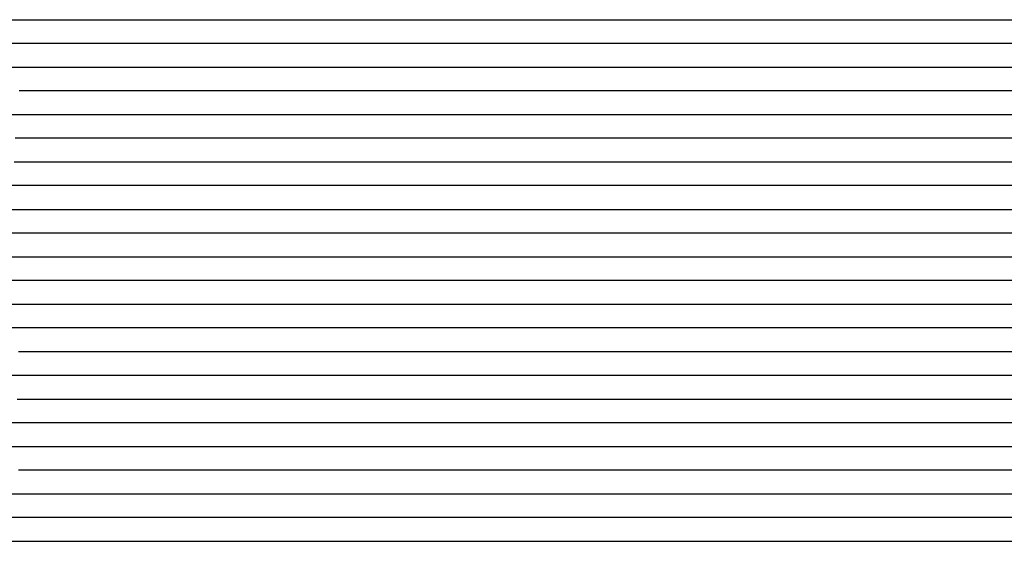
# Model space of a CAD drawing. Extents: x -4 to 4.3, y -2 to 2.5.
# Tile 82 of 108: x 3.26 to 3.78, y -1.45 to -1.17. Entities that reach past the tile are written whole.
import ezdxf

# ---------------------------------------------------------------- set-up
doc = ezdxf.new("R2010")
doc.units = 0

msp = doc.modelspace()

# ---------------------------------------------------------------- linework, layer by layer
at = {"layer": 'Default', "color": 72, "linetype": 'CONTINUOUS'}
for p, q in [((3.250982, -1.17496, -0.198237), (3.266591, -1.17496, -0.201132)), ((3.266591, -1.17496, -0.201132), (3.281954, -1.17496, -0.206787)), ((3.281954, -1.17496, -0.206787), (3.296618, -1.17496, -0.215946)), ((3.296618, -1.17496, -0.215946), (3.30987, -1.17496, -0.227673)), ((3.30987, -1.17496, -0.227673), (3.31572, -1.17496, -0.228)), ((3.31572, -1.17496, -0.228), (3.352821, -1.17496, -0.228)), ((3.352821, -1.17496, -0.228), (3.360633, -1.17496, -0.224176)), ((3.360633, -1.17496, -0.224176), (3.368446, -1.17496, -0.217106)), ((3.368446, -1.17496, -0.217106), (3.380031, -1.17496, -0.209634)), ((3.380031, -1.17496, -0.209634), (3.393162, -1.17496, -0.203192)), ((3.393162, -1.17496, -0.203192), (3.40719, -1.17496, -0.199619)), ((3.40719, -1.17496, -0.199619), (3.422331, -1.17496, -0.1975)), ((3.422331, -1.17496, -0.1975), (3.484675, -1.17496, -0.197318)), ((3.484675, -1.17496, -0.197318), (3.515874, -1.17496, -0.195191)), ((3.515874, -1.17496, -0.195191), (3.531475, -1.17496, -0.193453)), ((3.531475, -1.17496, -0.193453), (3.561965, -1.17496, -0.184693)), ((3.561965, -1.17496, -0.184693), (3.577039, -1.17496, -0.182247)), ((3.577039, -1.17496, -0.182247), (3.584751, -1.17496, -0.180205)), ((3.584751, -1.17496, -0.180205), (3.588607, -1.17496, -0.154561)), ((3.588607, -1.17496, -0.154561), (3.592462, -1.17496, -0.142002)), ((3.592462, -1.17496, -0.142002), (3.597048, -1.17496, -0.13344)), ((3.597048, -1.17496, -0.13344), (3.604426, -1.17496, -0.124211)), ((3.604426, -1.17496, -0.124211), (3.614182, -1.17496, -0.116176)), ((3.614182, -1.17496, -0.116176), (3.626244, -1.17496, -0.109606)), ((3.626244, -1.17496, -0.109606), (3.639965, -1.17496, -0.104661)), ((3.639965, -1.17496, -0.104661), (3.654664, -1.17496, -0.103)), ((3.654664, -1.17496, -0.103), (4.300752, -1.17496, -0.103)), ((3.266424, -1.18746, -0.197982), (3.251643, -1.18746, -0.195318)), ((3.279984, -1.18746, -0.202628), (3.266424, -1.18746, -0.197982)), ((3.292662, -1.18746, -0.209887), (3.279984, -1.18746, -0.202628)), ((3.303954, -1.18746, -0.218021), (3.292662, -1.18746, -0.209887)), ((3.311766, -1.18746, -0.225694), (3.303954, -1.18746, -0.218021)), ((3.319579, -1.18746, -0.228), (3.311766, -1.18746, -0.225694)), ((3.347778, -1.18746, -0.228), (3.319579, -1.18746, -0.228)), ((3.374622, -1.18746, -0.208697), (3.347778, -1.18746, -0.228)), ((3.389677, -1.18746, -0.201391), (3.374622, -1.18746, -0.208697)), ((3.405123, -1.18746, -0.197101), (3.389677, -1.18746, -0.201391)), ((3.420737, -1.18746, -0.194716), (3.405123, -1.18746, -0.197101)), ((3.436362, -1.18746, -0.194136), (3.420737, -1.18746, -0.194716)), ((3.529569, -1.18746, -0.193717), (3.436362, -1.18746, -0.194136)), ((3.559987, -1.18746, -0.185262), (3.529569, -1.18746, -0.193717)), ((3.575486, -1.18746, -0.182581), (3.559987, -1.18746, -0.185262)), ((3.581265, -1.18746, -0.1819), (3.575486, -1.18746, -0.182581)), ((3.584442, -1.18746, -0.173919), (3.581265, -1.18746, -0.1819)), ((3.58603, -1.18746, -0.15242), (3.584442, -1.18746, -0.173919)), ((3.587619, -1.18746, -0.146499), (3.58603, -1.18746, -0.15242)), ((3.593013, -1.18746, -0.13438), (3.587619, -1.18746, -0.146499)), ((3.598407, -1.18746, -0.126543), (3.593013, -1.18746, -0.13438)), ((3.605459, -1.18746, -0.119155), (3.598407, -1.18746, -0.126543)), ((3.612512, -1.18746, -0.113744), (3.605459, -1.18746, -0.119155)), ((3.627888, -1.18746, -0.106415), (3.612512, -1.18746, -0.113744)), ((3.643502, -1.18746, -0.103596), (3.627888, -1.18746, -0.106415)), ((3.659127, -1.18746, -0.103), (3.643502, -1.18746, -0.103596)), ((4.300752, -1.18746, -0.103), (3.659127, -1.18746, -0.103)), ((3.25018, -1.19996, -0.19382), (3.265788, -1.19996, -0.196338)), ((3.265788, -1.19996, -0.196338), (3.281214, -1.19996, -0.201551)), ((3.281214, -1.19996, -0.201551), (3.296016, -1.19996, -0.209456)), ((3.296016, -1.19996, -0.209456), (3.309799, -1.19996, -0.220843)), ((3.309799, -1.19996, -0.220843), (3.321845, -1.19996, -0.228)), ((3.321845, -1.19996, -0.228), (3.335278, -1.19996, -0.228)), ((3.335278, -1.19996, -0.228), (3.350903, -1.19996, -0.225351)), ((3.350903, -1.19996, -0.225351), (3.354754, -1.19996, -0.22121)), ((3.354754, -1.19996, -0.22121), (3.358605, -1.19996, -0.21773)), ((3.358605, -1.19996, -0.21773), (3.366308, -1.19996, -0.212243)), ((3.366308, -1.19996, -0.212243), (3.379034, -1.19996, -0.204101)), ((3.379034, -1.19996, -0.204101), (3.392196, -1.19996, -0.198663)), ((3.392196, -1.19996, -0.198663), (3.406637, -1.19996, -0.195036)), ((3.406637, -1.19996, -0.195036), (3.421791, -1.19996, -0.193353)), ((3.421791, -1.19996, -0.193353), (3.499819, -1.19996, -0.193197)), ((3.499819, -1.19996, -0.193197), (3.515444, -1.19996, -0.194528)), ((3.515444, -1.19996, -0.194528), (3.531012, -1.19996, -0.194703)), ((3.531012, -1.19996, -0.194703), (3.561851, -1.19996, -0.187091)), ((3.561851, -1.19996, -0.187091), (3.576972, -1.19996, -0.184883)), ((3.576972, -1.19996, -0.184883), (3.580838, -1.19996, -0.181382)), ((3.580838, -1.19996, -0.181382), (3.58277, -1.19996, -0.176455)), ((3.58277, -1.19996, -0.176455), (3.58377, -1.19996, -0.174308)), ((3.58377, -1.19996, -0.174308), (3.584703, -1.19996, -0.15752)), ((3.584703, -1.19996, -0.15752), (3.588568, -1.19996, -0.142536)), ((3.588568, -1.19996, -0.142536), (3.592434, -1.19996, -0.134497)), ((3.592434, -1.19996, -0.134497), (3.599205, -1.19996, -0.124891)), ((3.599205, -1.19996, -0.124891), (3.608207, -1.19996, -0.11629)), ((3.608207, -1.19996, -0.11629), (3.619504, -1.19996, -0.109269)), ((3.619504, -1.19996, -0.109269), (3.632775, -1.19996, -0.104628)), ((3.632775, -1.19996, -0.104628), (3.647524, -1.19996, -0.103)), ((3.647524, -1.19996, -0.103), (4.300752, -1.19996, -0.103)), ((3.276908, -1.21246, -0.198961), (3.262782, -1.21246, -0.195097)), ((3.290175, -1.21246, -0.205236), (3.276908, -1.21246, -0.198961)), ((3.30174, -1.21246, -0.212429), (3.290175, -1.21246, -0.205236)), ((3.313428, -1.21246, -0.222875), (3.30174, -1.21246, -0.212429)), ((3.317324, -1.21246, -0.226874), (3.313428, -1.21246, -0.222875)), ((3.332949, -1.21246, -0.228), (3.317324, -1.21246, -0.226874)), ((3.34498, -1.21246, -0.228), (3.332949, -1.21246, -0.228)), ((3.357612, -1.21246, -0.217531), (3.34498, -1.21246, -0.228)), ((3.371688, -1.21246, -0.207285), (3.357612, -1.21246, -0.217531)), ((3.38658, -1.21246, -0.200108), (3.371688, -1.21246, -0.207285)), ((3.402072, -1.21246, -0.195187), (3.38658, -1.21246, -0.200108)), ((3.417697, -1.21246, -0.19314), (3.402072, -1.21246, -0.195187)), ((3.495713, -1.21246, -0.193108), (3.417697, -1.21246, -0.19314)), ((3.511055, -1.21246, -0.194929), (3.495713, -1.21246, -0.193108)), ((3.51879, -1.21246, -0.19642), (3.511055, -1.21246, -0.194929)), ((3.526525, -1.21246, -0.198726), (3.51879, -1.21246, -0.19642)), ((3.541502, -1.21246, -0.196603), (3.526525, -1.21246, -0.198726)), ((3.556224, -1.21246, -0.192223), (3.541502, -1.21246, -0.196603)), ((3.571509, -1.21246, -0.186789), (3.556224, -1.21246, -0.192223)), ((3.576958, -1.21246, -0.185633), (3.571509, -1.21246, -0.186789)), ((3.580942, -1.21246, -0.17493), (3.576958, -1.21246, -0.185633)), ((3.584219, -1.21246, -0.162499), (3.580942, -1.21246, -0.17493)), ((3.587496, -1.21246, -0.14532), (3.584219, -1.21246, -0.162499)), ((3.592932, -1.21246, -0.133555), (3.587496, -1.21246, -0.14532)), ((3.598369, -1.21246, -0.125818), (3.592932, -1.21246, -0.133555)), ((3.605433, -1.21246, -0.118528), (3.598369, -1.21246, -0.125818)), ((3.612497, -1.21246, -0.113171), (3.605433, -1.21246, -0.118528)), ((3.627877, -1.21246, -0.105907), (3.612497, -1.21246, -0.113171)), ((3.643502, -1.21246, -0.103108), (3.627877, -1.21246, -0.105907)), ((3.659127, -1.21246, -0.103), (3.643502, -1.21246, -0.103108)), ((4.300752, -1.21246, -0.103), (3.659127, -1.21246, -0.103)), ((3.252419, -1.22496, -0.193735), (3.268027, -1.22496, -0.196842)), ((3.268027, -1.22496, -0.196842), (3.283351, -1.22496, -0.202335)), ((3.283351, -1.22496, -0.202335), (3.29806, -1.22496, -0.210748)), ((3.29806, -1.22496, -0.210748), (3.311623, -1.22496, -0.222756)), ((3.311623, -1.22496, -0.222756), (3.323322, -1.22496, -0.228)), ((3.323322, -1.22496, -0.228), (3.345392, -1.22496, -0.228)), ((3.345392, -1.22496, -0.228), (3.349299, -1.22496, -0.225745)), ((3.349299, -1.22496, -0.225745), (3.353205, -1.22496, -0.221222)), ((3.353205, -1.22496, -0.221222), (3.363418, -1.22496, -0.212562)), ((3.363418, -1.22496, -0.212562), (3.375335, -1.22496, -0.204759)), ((3.375335, -1.22496, -0.204759), (3.388408, -1.22496, -0.199242)), ((3.388408, -1.22496, -0.199242), (3.402803, -1.22496, -0.194896)), ((3.402803, -1.22496, -0.194896), (3.417761, -1.22496, -0.193096)), ((3.417761, -1.22496, -0.193096), (3.495773, -1.22496, -0.193024)), ((3.495773, -1.22496, -0.193024), (3.526962, -1.22496, -0.195377)), ((3.526962, -1.22496, -0.195377), (3.542557, -1.22496, -0.192535)), ((3.542557, -1.22496, -0.192535), (3.557928, -1.22496, -0.187408)), ((3.557928, -1.22496, -0.187408), (3.572751, -1.22496, -0.183428)), ((3.572751, -1.22496, -0.183428), (3.576523, -1.22496, -0.182694)), ((3.576523, -1.22496, -0.182694), (3.577523, -1.22496, -0.181873)), ((3.577523, -1.22496, -0.181873), (3.57841, -1.22496, -0.176324)), ((3.57841, -1.22496, -0.176324), (3.587841, -1.22496, -0.138249)), ((3.587841, -1.22496, -0.138249), (3.591671, -1.22496, -0.132026)), ((3.591671, -1.22496, -0.132026), (3.59986, -1.22496, -0.122719)), ((3.59986, -1.22496, -0.122719), (3.610181, -1.22496, -0.114723)), ((3.610181, -1.22496, -0.114723), (3.622533, -1.22496, -0.10783)), ((3.622533, -1.22496, -0.10783), (3.636177, -1.22496, -0.103881)), ((3.636177, -1.22496, -0.103881), (3.651186, -1.22496, -0.103)), ((3.651186, -1.22496, -0.103), (4.300752, -1.22496, -0.103)), ((3.274936, -1.23746, -0.198824), (3.26075, -1.23746, -0.194899)), ((3.288312, -1.23746, -0.205), (3.274936, -1.23746, -0.198824)), ((3.300485, -1.23746, -0.212349), (3.288312, -1.23746, -0.205)), ((3.315715, -1.23746, -0.224415), (3.300485, -1.23746, -0.212349)), ((3.33134, -1.23746, -0.228), (3.315715, -1.23746, -0.224415)), ((3.343368, -1.23746, -0.228), (3.33134, -1.23746, -0.228)), ((3.356148, -1.23746, -0.217403), (3.343368, -1.23746, -0.228)), ((3.370011, -1.23746, -0.207651), (3.356148, -1.23746, -0.217403)), ((3.384963, -1.23746, -0.199879), (3.370011, -1.23746, -0.207651)), ((3.400474, -1.23746, -0.19517), (3.384963, -1.23746, -0.199879)), ((3.416097, -1.23746, -0.193276), (3.400474, -1.23746, -0.19517)), ((3.431722, -1.23746, -0.193), (3.416097, -1.23746, -0.193276)), ((3.462933, -1.23746, -0.193332), (3.431722, -1.23746, -0.193)), ((3.478556, -1.23746, -0.194388), (3.462933, -1.23746, -0.193332)), ((3.52526, -1.23746, -0.193652), (3.478556, -1.23746, -0.194388)), ((3.539993, -1.23746, -0.191496), (3.52526, -1.23746, -0.193652)), ((3.555272, -1.23746, -0.1861), (3.539993, -1.23746, -0.191496)), ((3.569128, -1.23746, -0.183135), (3.555272, -1.23746, -0.1861)), ((3.574234, -1.23746, -0.180473), (3.569128, -1.23746, -0.183135)), ((3.576013, -1.23746, -0.175331), (3.574234, -1.23746, -0.180473)), ((3.578151, -1.23746, -0.156661), (3.576013, -1.23746, -0.175331)), ((3.58029, -1.23746, -0.147218), (3.578151, -1.23746, -0.156661)), ((3.584567, -1.23746, -0.136881), (3.58029, -1.23746, -0.147218)), ((3.591036, -1.23746, -0.126995), (3.584567, -1.23746, -0.136881)), ((3.597504, -1.23746, -0.120085), (3.591036, -1.23746, -0.126995)), ((3.612354, -1.23746, -0.110026), (3.597504, -1.23746, -0.120085)), ((3.627878, -1.23746, -0.104947), (3.612354, -1.23746, -0.110026)), ((3.643502, -1.23746, -0.103157), (3.627878, -1.23746, -0.104947)), ((3.659127, -1.23746, -0.103), (3.643502, -1.23746, -0.103157)), ((4.300752, -1.23746, -0.103), (3.659127, -1.23746, -0.103)), ((3.260113, -1.24996, -0.194502), (3.275679, -1.24996, -0.198194)), ((3.275679, -1.24996, -0.198194), (3.290882, -1.24996, -0.203844)), ((3.290882, -1.24996, -0.203844), (3.305529, -1.24996, -0.210755)), ((3.305529, -1.24996, -0.210755), (3.319659, -1.24996, -0.218616)), ((3.319659, -1.24996, -0.218616), (3.333314, -1.24996, -0.225343)), ((3.333314, -1.24996, -0.225343), (3.340322, -1.24996, -0.224649)), ((3.340322, -1.24996, -0.224649), (3.34733, -1.24996, -0.220821)), ((3.34733, -1.24996, -0.220821), (3.361043, -1.24996, -0.210963)), ((3.361043, -1.24996, -0.210963), (3.373729, -1.24996, -0.204466)), ((3.373729, -1.24996, -0.204466), (3.387637, -1.24996, -0.198555)), ((3.387637, -1.24996, -0.198555), (3.402017, -1.24996, -0.194667)), ((3.402017, -1.24996, -0.194667), (3.417101, -1.24996, -0.193152)), ((3.417101, -1.24996, -0.193152), (3.448272, -1.24996, -0.193082)), ((3.448272, -1.24996, -0.193082), (3.463896, -1.24996, -0.19445)), ((3.463896, -1.24996, -0.19445), (3.479462, -1.24996, -0.196966)), ((3.479462, -1.24996, -0.196966), (3.5105, -1.24996, -0.19558)), ((3.5105, -1.24996, -0.19558), (3.526105, -1.24996, -0.194186)), ((3.526105, -1.24996, -0.194186), (3.541668, -1.24996, -0.1915)), ((3.541668, -1.24996, -0.1915), (3.557065, -1.24996, -0.186291)), ((3.557065, -1.24996, -0.186291), (3.570016, -1.24996, -0.183574)), ((3.570016, -1.24996, -0.183574), (3.571016, -1.24996, -0.179964)), ((3.571016, -1.24996, -0.179964), (3.571866, -1.24996, -0.175075)), ((3.571866, -1.24996, -0.175075), (3.574543, -1.24996, -0.150535)), ((3.574543, -1.24996, -0.150535), (3.576237, -1.24996, -0.145144)), ((3.576237, -1.24996, -0.145144), (3.580922, -1.24996, -0.135318)), ((3.580922, -1.24996, -0.135318), (3.587647, -1.24996, -0.126168)), ((3.587647, -1.24996, -0.126168), (3.5969, -1.24996, -0.117809)), ((3.5969, -1.24996, -0.117809), (3.608494, -1.24996, -0.111036)), ((3.608494, -1.24996, -0.111036), (3.621986, -1.24996, -0.105416)), ((3.621986, -1.24996, -0.105416), (3.63641, -1.24996, -0.103085)), ((3.63641, -1.24996, -0.103085), (4.300752, -1.24996, -0.103)), ((3.274011, -1.26246, -0.195817), (3.258888, -1.26246, -0.193779)), ((3.288956, -1.26246, -0.199699), (3.274011, -1.26246, -0.195817)), ((3.303635, -1.26246, -0.204176), (3.288956, -1.26246, -0.199699)), ((3.325957, -1.26246, -0.212125), (3.303635, -1.26246, -0.204176)), ((3.329719, -1.26246, -0.213577), (3.325957, -1.26246, -0.212125)), ((3.33348, -1.26246, -0.215364), (3.329719, -1.26246, -0.213577)), ((3.348133, -1.26246, -0.211266), (3.33348, -1.26246, -0.215364)), ((3.377722, -1.26246, -0.199902), (3.348133, -1.26246, -0.211266)), ((3.393189, -1.26246, -0.195659), (3.377722, -1.26246, -0.199902)), ((3.408809, -1.26246, -0.193421), (3.393189, -1.26246, -0.195659)), ((3.424434, -1.26246, -0.193), (3.408809, -1.26246, -0.193421)), ((3.455472, -1.26246, -0.193311), (3.424434, -1.26246, -0.193)), ((3.470584, -1.26246, -0.195806), (3.455472, -1.26246, -0.193311)), ((3.478393, -1.26246, -0.197856), (3.470584, -1.26246, -0.195806)), ((3.486201, -1.26246, -0.200368), (3.478393, -1.26246, -0.197856)), ((3.501739, -1.26246, -0.199868), (3.486201, -1.26246, -0.200368)), ((3.517164, -1.26246, -0.198231), (3.501739, -1.26246, -0.199868)), ((3.531819, -1.26246, -0.195866), (3.517164, -1.26246, -0.198231)), ((3.546264, -1.26246, -0.190524), (3.531819, -1.26246, -0.195866)), ((3.56126, -1.26246, -0.184338), (3.546264, -1.26246, -0.190524)), ((3.566127, -1.26246, -0.182914), (3.56126, -1.26246, -0.184338)), ((3.569182, -1.26246, -0.173596), (3.566127, -1.26246, -0.182914)), ((3.570709, -1.26246, -0.153942), (3.569182, -1.26246, -0.173596)), ((3.572236, -1.26246, -0.147691), (3.570709, -1.26246, -0.153942)), ((3.57756, -1.26246, -0.135157), (3.572236, -1.26246, -0.147691)), ((3.582884, -1.26246, -0.127191), (3.57756, -1.26246, -0.135157)), ((3.589901, -1.26246, -0.119656), (3.582884, -1.26246, -0.127191)), ((3.596917, -1.26246, -0.114146), (3.589901, -1.26246, -0.119656)), ((3.612266, -1.26246, -0.10663), (3.596917, -1.26246, -0.114146)), ((3.627877, -1.26246, -0.103653), (3.612266, -1.26246, -0.10663)), ((3.643502, -1.26246, -0.103), (3.627877, -1.26246, -0.103653)), ((4.300752, -1.26246, -0.103), (3.643502, -1.26246, -0.103)), ((3.248746, -1.27496, -0.193005), (3.264371, -1.27496, -0.193507)), ((3.264371, -1.27496, -0.193507), (3.279987, -1.27496, -0.195119)), ((3.279987, -1.27496, -0.195119), (3.29553, -1.27496, -0.198133)), ((3.29553, -1.27496, -0.198133), (3.326094, -1.27496, -0.205147)), ((3.326094, -1.27496, -0.205147), (3.341327, -1.27496, -0.207615)), ((3.341327, -1.27496, -0.207615), (3.349039, -1.27496, -0.204853)), ((3.349039, -1.27496, -0.204853), (3.356751, -1.27496, -0.202661)), ((3.356751, -1.27496, -0.202661), (3.38698, -1.27496, -0.19546)), ((3.38698, -1.27496, -0.19546), (3.40218, -1.27496, -0.193354)), ((3.40218, -1.27496, -0.193354), (3.433279, -1.27496, -0.193)), ((3.433279, -1.27496, -0.193), (3.448904, -1.27496, -0.193382)), ((3.448904, -1.27496, -0.193382), (3.464524, -1.27496, -0.195298)), ((3.464524, -1.27496, -0.195298), (3.495329, -1.27496, -0.201308)), ((3.495329, -1.27496, -0.201308), (3.510702, -1.27496, -0.200354)), ((3.510702, -1.27496, -0.200354), (3.526297, -1.27496, -0.198345)), ((3.526297, -1.27496, -0.198345), (3.530172, -1.27496, -0.195459)), ((3.530172, -1.27496, -0.195459), (3.534046, -1.27496, -0.192117)), ((3.534046, -1.27496, -0.192117), (3.541794, -1.27496, -0.186847)), ((3.541794, -1.27496, -0.186847), (3.554714, -1.27496, -0.181145)), ((3.554714, -1.27496, -0.181145), (3.561862, -1.27496, -0.178506)), ((3.561862, -1.27496, -0.178506), (3.563649, -1.27496, -0.178003)), ((3.563649, -1.27496, -0.178003), (3.564649, -1.27496, -0.173286)), ((3.564649, -1.27496, -0.173286), (3.565435, -1.27496, -0.168174)), ((3.565435, -1.27496, -0.168174), (3.569009, -1.27496, -0.150994)), ((3.569009, -1.27496, -0.150994), (3.572191, -1.27496, -0.142034)), ((3.572191, -1.27496, -0.142034), (3.57742, -1.27496, -0.132854)), ((3.57742, -1.27496, -0.132854), (3.585154, -1.27496, -0.123781)), ((3.585154, -1.27496, -0.123781), (3.59529, -1.27496, -0.114717)), ((3.59529, -1.27496, -0.114717), (3.606937, -1.27496, -0.108154)), ((3.606937, -1.27496, -0.108154), (3.62055, -1.27496, -0.104066)), ((3.62055, -1.27496, -0.104066), (3.635514, -1.27496, -0.103)), ((3.635514, -1.27496, -0.103), (4.300752, -1.27496, -0.103)), ((3.284674, -1.28746, -0.194015), (3.253559, -1.28746, -0.193)), ((3.300096, -1.28746, -0.19592), (3.284674, -1.28746, -0.194015)), ((3.315407, -1.28746, -0.198411), (3.300096, -1.28746, -0.19592)), ((3.323201, -1.28746, -0.199999), (3.315407, -1.28746, -0.198411)), ((3.330996, -1.28746, -0.202531), (3.323201, -1.28746, -0.199999)), ((3.346166, -1.28746, -0.201512), (3.330996, -1.28746, -0.202531)), ((3.361652, -1.28746, -0.197688), (3.346166, -1.28746, -0.201512)), ((3.39276, -1.28746, -0.193563), (3.361652, -1.28746, -0.197688)), ((3.408385, -1.28746, -0.193), (3.39276, -1.28746, -0.193563)), ((3.43957, -1.28746, -0.193121), (3.408385, -1.28746, -0.193)), ((3.454703, -1.28746, -0.194495), (3.43957, -1.28746, -0.193121)), ((3.470003, -1.28746, -0.198429), (3.454703, -1.28746, -0.194495)), ((3.485535, -1.28746, -0.201647), (3.470003, -1.28746, -0.198429)), ((3.500937, -1.28746, -0.199957), (3.485535, -1.28746, -0.201647)), ((3.515882, -1.28746, -0.197408), (3.500937, -1.28746, -0.199957)), ((3.528658, -1.28746, -0.19351), (3.515882, -1.28746, -0.197408)), ((3.543094, -1.28746, -0.183344), (3.528658, -1.28746, -0.19351)), ((3.557872, -1.28746, -0.177226), (3.543094, -1.28746, -0.183344)), ((3.559591, -1.28746, -0.176635), (3.557872, -1.28746, -0.177226)), ((3.562165, -1.28746, -0.15338), (3.559591, -1.28746, -0.176635)), ((3.564739, -1.28746, -0.145001), (3.562165, -1.28746, -0.15338)), ((3.569888, -1.28746, -0.135051), (3.564739, -1.28746, -0.145001)), ((3.582026, -1.28746, -0.121197), (3.569888, -1.28746, -0.135051)), ((3.589421, -1.28746, -0.115204), (3.582026, -1.28746, -0.121197)), ((3.596816, -1.28746, -0.110844), (3.589421, -1.28746, -0.115204)), ((3.612252, -1.28746, -0.105582), (3.596816, -1.28746, -0.110844)), ((3.627877, -1.28746, -0.103134), (3.612252, -1.28746, -0.105582)), ((3.643502, -1.28746, -0.103), (3.627877, -1.28746, -0.103134)), ((4.300752, -1.28746, -0.103), (3.643502, -1.28746, -0.103)), ((3.238825, -1.29996, -0.193262), (3.270027, -1.29996, -0.193)), ((3.270027, -1.29996, -0.193), (3.285652, -1.29996, -0.193333)), ((3.285652, -1.29996, -0.193333), (3.301274, -1.29996, -0.194628)), ((3.301274, -1.29996, -0.194628), (3.316845, -1.29996, -0.19731)), ((3.316845, -1.29996, -0.19731), (3.332243, -1.29996, -0.201501)), ((3.332243, -1.29996, -0.201501), (3.339782, -1.29996, -0.202256)), ((3.339782, -1.29996, -0.202256), (3.34732, -1.29996, -0.199558)), ((3.34732, -1.29996, -0.199558), (3.362031, -1.29996, -0.196215)), ((3.362031, -1.29996, -0.196215), (3.377267, -1.29996, -0.194595)), ((3.377267, -1.29996, -0.194595), (3.408398, -1.29996, -0.19306)), ((3.408398, -1.29996, -0.19306), (3.439639, -1.29996, -0.193095)), ((3.439639, -1.29996, -0.193095), (3.470862, -1.29996, -0.19494)), ((3.470862, -1.29996, -0.19494), (3.486459, -1.29996, -0.193107)), ((3.486459, -1.29996, -0.193107), (3.501977, -1.29996, -0.189526)), ((3.501977, -1.29996, -0.189526), (3.517202, -1.29996, -0.184397)), ((3.517202, -1.29996, -0.184397), (3.532009, -1.29996, -0.180376)), ((3.532009, -1.29996, -0.180376), (3.550963, -1.29996, -0.17786)), ((3.550963, -1.29996, -0.17786), (3.5529, -1.29996, -0.177684)), ((3.5529, -1.29996, -0.177684), (3.5539, -1.29996, -0.175311)), ((3.5539, -1.29996, -0.175311), (3.554838, -1.29996, -0.161322)), ((3.554838, -1.29996, -0.161322), (3.558712, -1.29996, -0.144949)), ((3.558712, -1.29996, -0.144949), (3.562587, -1.29996, -0.137265)), ((3.562587, -1.29996, -0.137265), (3.569622, -1.29996, -0.127365)), ((3.569622, -1.29996, -0.127365), (3.578673, -1.29996, -0.118365)), ((3.578673, -1.29996, -0.118365), (3.589753, -1.29996, -0.111296)), ((3.589753, -1.29996, -0.111296), (3.602925, -1.29996, -0.106591)), ((3.602925, -1.29996, -0.106591), (3.617639, -1.29996, -0.103336)), ((3.617639, -1.29996, -0.103336), (4.300752, -1.29996, -0.103)), ((3.267706, -1.31246, -0.193432), (3.252102, -1.31246, -0.193245)), ((3.298735, -1.31246, -0.195457), (3.267706, -1.31246, -0.193432)), ((3.313926, -1.31246, -0.197734), (3.298735, -1.31246, -0.195457)), ((3.328518, -1.31246, -0.201246), (3.313926, -1.31246, -0.197734)), ((3.336025, -1.31246, -0.204119), (3.328518, -1.31246, -0.201246)), ((3.359065, -1.31246, -0.197706), (3.336025, -1.31246, -0.204119)), ((3.390258, -1.31246, -0.194844), (3.359065, -1.31246, -0.197706)), ((3.452624, -1.31246, -0.19264), (3.390258, -1.31246, -0.194844)), ((3.467539, -1.31246, -0.190891), (3.452624, -1.31246, -0.19264)), ((3.482039, -1.31246, -0.186364), (3.467539, -1.31246, -0.190891)), ((3.496778, -1.31246, -0.180447), (3.482039, -1.31246, -0.186364)), ((3.511827, -1.31246, -0.17515), (3.496778, -1.31246, -0.180447)), ((3.527341, -1.31246, -0.170817), (3.511827, -1.31246, -0.17515)), ((3.542943, -1.31246, -0.168949), (3.527341, -1.31246, -0.170817)), ((3.54552, -1.31246, -0.169089), (3.542943, -1.31246, -0.168949)), ((3.547699, -1.31246, -0.15606), (3.54552, -1.31246, -0.169089)), ((3.549878, -1.31246, -0.148586), (3.547699, -1.31246, -0.15606)), ((3.554235, -1.31246, -0.139976), (3.549878, -1.31246, -0.148586)), ((3.560533, -1.31246, -0.130605), (3.554235, -1.31246, -0.139976)), ((3.56683, -1.31246, -0.123207), (3.560533, -1.31246, -0.130605)), ((3.581305, -1.31246, -0.112579), (3.56683, -1.31246, -0.123207)), ((3.596629, -1.31246, -0.106351), (3.581305, -1.31246, -0.112579)), ((3.612252, -1.31246, -0.103236), (3.596629, -1.31246, -0.106351)), ((3.627877, -1.31246, -0.103), (3.612252, -1.31246, -0.103236)), ((4.300752, -1.31246, -0.103), (3.627877, -1.31246, -0.103)), ((3.252177, -1.32496, -0.194199), (3.298975, -1.32496, -0.197924)), ((3.298975, -1.32496, -0.197924), (3.314524, -1.32496, -0.200302)), ((3.314524, -1.32496, -0.200302), (3.32997, -1.32496, -0.20404)), ((3.32997, -1.32496, -0.20404), (3.345156, -1.32496, -0.205646)), ((3.345156, -1.32496, -0.205646), (3.352925, -1.32496, -0.202884)), ((3.352925, -1.32496, -0.202884), (3.360694, -1.32496, -0.201281)), ((3.360694, -1.32496, -0.201281), (3.407051, -1.32496, -0.196435)), ((3.407051, -1.32496, -0.196435), (3.43821, -1.32496, -0.194158)), ((3.43821, -1.32496, -0.194158), (3.45378, -1.32496, -0.191478)), ((3.45378, -1.32496, -0.191478), (3.469178, -1.32496, -0.186515)), ((3.469178, -1.32496, -0.186515), (3.48405, -1.32496, -0.179225)), ((3.48405, -1.32496, -0.179225), (3.512484, -1.32496, -0.167716)), ((3.512484, -1.32496, -0.167716), (3.527043, -1.32496, -0.162731)), ((3.527043, -1.32496, -0.162731), (3.528043, -1.32496, -0.158406)), ((3.528043, -1.32496, -0.158406), (3.528891, -1.32496, -0.156285)), ((3.528891, -1.32496, -0.156285), (3.530739, -1.32496, -0.151112)), ((3.530739, -1.32496, -0.151112), (3.534435, -1.32496, -0.144559)), ((3.534435, -1.32496, -0.144559), (3.541826, -1.32496, -0.136871)), ((3.541826, -1.32496, -0.136871), (3.552655, -1.32496, -0.127143)), ((3.552655, -1.32496, -0.127143), (3.564279, -1.32496, -0.118426)), ((3.564279, -1.32496, -0.118426), (3.57678, -1.32496, -0.11204)), ((3.57678, -1.32496, -0.11204), (3.590694, -1.32496, -0.106037)), ((3.590694, -1.32496, -0.106037), (3.605041, -1.32496, -0.103404)), ((3.605041, -1.32496, -0.103404), (4.300752, -1.32496, -0.103)), ((3.268394, -1.33746, -0.198591), (3.23734, -1.33746, -0.195347)), ((3.299452, -1.33746, -0.202966), (3.268394, -1.33746, -0.198591)), ((3.314948, -1.33746, -0.202877), (3.299452, -1.33746, -0.202966)), ((3.330567, -1.33746, -0.200853), (3.314948, -1.33746, -0.202877)), ((3.346187, -1.33746, -0.200425), (3.330567, -1.33746, -0.200853)), ((3.361788, -1.33746, -0.200805), (3.346187, -1.33746, -0.200425)), ((3.392841, -1.33746, -0.202625), (3.361788, -1.33746, -0.200805)), ((3.423779, -1.33746, -0.198581), (3.392841, -1.33746, -0.202625)), ((3.438749, -1.33746, -0.196088), (3.423779, -1.33746, -0.198581)), ((3.453019, -1.33746, -0.191822), (3.438749, -1.33746, -0.196088)), ((3.466542, -1.33746, -0.18579), (3.453019, -1.33746, -0.191822)), ((3.480247, -1.33746, -0.177857), (3.466542, -1.33746, -0.18579)), ((3.501325, -1.33746, -0.166604), (3.480247, -1.33746, -0.177857)), ((3.515468, -1.33746, -0.139528), (3.501325, -1.33746, -0.166604)), ((3.522276, -1.33746, -0.132591), (3.515468, -1.33746, -0.139528)), ((3.536475, -1.33746, -0.124599), (3.522276, -1.33746, -0.132591)), ((3.565626, -1.33746, -0.111441), (3.536475, -1.33746, -0.124599)), ((3.58102, -1.33746, -0.106469), (3.565626, -1.33746, -0.111441)), ((3.596627, -1.33746, -0.10376), (3.58102, -1.33746, -0.106469)), ((3.612252, -1.33746, -0.103), (3.596627, -1.33746, -0.10376)), ((4.300752, -1.33746, -0.103), (3.612252, -1.33746, -0.103)), ((3.262454, -1.34996, -0.200181), (3.278069, -1.34996, -0.199891)), ((3.278069, -1.34996, -0.199891), (3.324881, -1.34996, -0.196638)), ((3.324881, -1.34996, -0.196638), (3.340451, -1.34996, -0.195927)), ((3.340451, -1.34996, -0.195927), (3.371685, -1.34996, -0.196)), ((3.371685, -1.34996, -0.196), (3.418546, -1.34996, -0.197354)), ((3.418546, -1.34996, -0.197354), (3.434162, -1.34996, -0.19551)), ((3.434162, -1.34996, -0.19551), (3.44968, -1.34996, -0.191328)), ((3.44968, -1.34996, -0.191328), (3.464767, -1.34996, -0.186296)), ((3.464767, -1.34996, -0.186296), (3.479589, -1.34996, -0.176032)), ((3.479589, -1.34996, -0.176032), (3.492441, -1.34996, -0.161281)), ((3.492441, -1.34996, -0.161281), (3.497574, -1.34996, -0.147974)), ((3.497574, -1.34996, -0.147974), (3.502706, -1.34996, -0.138478)), ((3.502706, -1.34996, -0.138478), (3.510135, -1.34996, -0.129674)), ((3.510135, -1.34996, -0.129674), (3.520212, -1.34996, -0.121198)), ((3.520212, -1.34996, -0.121198), (3.532169, -1.34996, -0.115449)), ((3.532169, -1.34996, -0.115449), (3.546251, -1.34996, -0.111468)), ((3.546251, -1.34996, -0.111468), (3.561287, -1.34996, -0.10846)), ((3.561287, -1.34996, -0.10846), (3.576608, -1.34996, -0.10476)), ((3.576608, -1.34996, -0.10476), (3.591797, -1.34996, -0.103132)), ((3.591797, -1.34996, -0.103132), (4.300752, -1.34996, -0.103)), ((3.268124, -1.36246, -0.193283), (3.252515, -1.36246, -0.191784)), ((3.283749, -1.36246, -0.193999), (3.268124, -1.36246, -0.193283)), ((3.299367, -1.36246, -0.194068), (3.283749, -1.36246, -0.193999)), ((3.408662, -1.36246, -0.191498), (3.299367, -1.36246, -0.194068)), ((3.423494, -1.36246, -0.190267), (3.408662, -1.36246, -0.191498)), ((3.437683, -1.36246, -0.185567), (3.423494, -1.36246, -0.190267)), ((3.452493, -1.36246, -0.178738), (3.437683, -1.36246, -0.185567)), ((3.467717, -1.36246, -0.173616), (3.452493, -1.36246, -0.178738)), ((3.47172, -1.36246, -0.172691), (3.467717, -1.36246, -0.173616)), ((3.475723, -1.36246, -0.172035), (3.47172, -1.36246, -0.172691)), ((3.480262, -1.36246, -0.164428), (3.475723, -1.36246, -0.172035)), ((3.485683, -1.36246, -0.146574), (3.480262, -1.36246, -0.164428)), ((3.491104, -1.36246, -0.137541), (3.485683, -1.36246, -0.146574)), ((3.504307, -1.36246, -0.123838), (3.491104, -1.36246, -0.137541)), ((3.518813, -1.36246, -0.114658), (3.504307, -1.36246, -0.123838)), ((3.534263, -1.36246, -0.108475), (3.518813, -1.36246, -0.114658)), ((3.549802, -1.36246, -0.106124), (3.534263, -1.36246, -0.108475)), ((3.581002, -1.36246, -0.103259), (3.549802, -1.36246, -0.106124)), ((3.596627, -1.36246, -0.103), (3.581002, -1.36246, -0.103259)), ((4.300752, -1.36246, -0.103), (3.596627, -1.36246, -0.103)), ((3.261727, -1.37496, -0.186378), (3.276663, -1.37496, -0.189141)), ((3.276663, -1.37496, -0.189141), (3.292027, -1.37496, -0.190404)), ((3.292027, -1.37496, -0.190404), (3.307599, -1.37496, -0.190875)), ((3.307599, -1.37496, -0.190875), (3.354464, -1.37496, -0.190177)), ((3.354464, -1.37496, -0.190177), (3.401273, -1.37496, -0.187083)), ((3.401273, -1.37496, -0.187083), (3.41686, -1.37496, -0.185303)), ((3.41686, -1.37496, -0.185303), (3.432384, -1.37496, -0.180531)), ((3.432384, -1.37496, -0.180531), (3.447319, -1.37496, -0.173651)), ((3.447319, -1.37496, -0.173651), (3.46151, -1.37496, -0.168421)), ((3.46151, -1.37496, -0.168421), (3.468841, -1.37496, -0.166058)), ((3.468841, -1.37496, -0.166058), (3.469841, -1.37496, -0.157458)), ((3.469841, -1.37496, -0.157458), (3.470674, -1.37496, -0.153968)), ((3.470674, -1.37496, -0.153968), (3.472506, -1.37496, -0.148813)), ((3.472506, -1.37496, -0.148813), (3.476172, -1.37496, -0.140977)), ((3.476172, -1.37496, -0.140977), (3.482792, -1.37496, -0.132005)), ((3.482792, -1.37496, -0.132005), (3.492069, -1.37496, -0.123441)), ((3.492069, -1.37496, -0.123441), (3.50355, -1.37496, -0.116153)), ((3.50355, -1.37496, -0.116153), (3.516741, -1.37496, -0.110182)), ((3.516741, -1.37496, -0.110182), (3.530976, -1.37496, -0.105985)), ((3.530976, -1.37496, -0.105985), (3.545963, -1.37496, -0.103649)), ((3.545963, -1.37496, -0.103649), (3.561402, -1.37496, -0.103058)), ((3.561402, -1.37496, -0.103058), (4.300752, -1.37496, -0.103)), ((3.278062, -1.38746, -0.18379), (3.247516, -1.38746, -0.175016)), ((3.293667, -1.38746, -0.185306), (3.278062, -1.38746, -0.18379)), ((3.309288, -1.38746, -0.186096), (3.293667, -1.38746, -0.185306)), ((3.356052, -1.38746, -0.184462), (3.309288, -1.38746, -0.186096)), ((3.387115, -1.38746, -0.181204), (3.356052, -1.38746, -0.184462)), ((3.417955, -1.38746, -0.177255), (3.387115, -1.38746, -0.181204)), ((3.432403, -1.38746, -0.17463), (3.417955, -1.38746, -0.177255)), ((3.447283, -1.38746, -0.168503), (3.432403, -1.38746, -0.17463)), ((3.452955, -1.38746, -0.166687), (3.447283, -1.38746, -0.168503)), ((3.461488, -1.38746, -0.144781), (3.452955, -1.38746, -0.166687)), ((3.467747, -1.38746, -0.135181), (3.461488, -1.38746, -0.144781)), ((3.474006, -1.38746, -0.128236), (3.467747, -1.38746, -0.135181)), ((3.488095, -1.38746, -0.117711), (3.474006, -1.38746, -0.128236)), ((3.503067, -1.38746, -0.110532), (3.488095, -1.38746, -0.117711)), ((3.51851, -1.38746, -0.105921), (3.503067, -1.38746, -0.110532)), ((3.534127, -1.38746, -0.103519), (3.51851, -1.38746, -0.105921)), ((3.549752, -1.38746, -0.103), (3.534127, -1.38746, -0.103519)), ((4.300752, -1.38746, -0.103), (3.549752, -1.38746, -0.103)), ((3.253606, -1.39996, -0.169903), (3.268946, -1.39996, -0.17371)), ((3.268946, -1.39996, -0.17371), (3.284111, -1.39996, -0.176569)), ((3.284111, -1.39996, -0.176569), (3.299466, -1.39996, -0.178067)), ((3.299466, -1.39996, -0.178067), (3.315017, -1.39996, -0.178127)), ((3.315017, -1.39996, -0.178127), (3.36186, -1.39996, -0.175936)), ((3.36186, -1.39996, -0.175936), (3.408539, -1.39996, -0.1713)), ((3.408539, -1.39996, -0.1713), (3.43961, -1.39996, -0.167372)), ((3.43961, -1.39996, -0.167372), (3.443486, -1.39996, -0.166033)), ((3.443486, -1.39996, -0.166033), (3.444486, -1.39996, -0.158854)), ((3.444486, -1.39996, -0.158854), (3.445423, -1.39996, -0.154265)), ((3.445423, -1.39996, -0.154265), (3.447361, -1.39996, -0.148463)), ((3.447361, -1.39996, -0.148463), (3.455111, -1.39996, -0.135347)), ((3.455111, -1.39996, -0.135347), (3.46306, -1.39996, -0.126772)), ((3.46306, -1.39996, -0.126772), (3.473682, -1.39996, -0.118778)), ((3.473682, -1.39996, -0.118778), (3.486166, -1.39996, -0.112295)), ((3.486166, -1.39996, -0.112295), (3.500033, -1.39996, -0.107449)), ((3.500033, -1.39996, -0.107449), (3.514783, -1.39996, -0.104372)), ((3.514783, -1.39996, -0.104372), (3.530079, -1.39996, -0.10313)), ((3.530079, -1.39996, -0.10313), (4.300752, -1.39996, -0.103)), ((3.270127, -1.41246, -0.167961), (3.26237, -1.41246, -0.165746)), ((3.30128, -1.41246, -0.171393), (3.270127, -1.41246, -0.167961)), ((3.332478, -1.41246, -0.169375), (3.30128, -1.41246, -0.171393)), ((3.363665, -1.41246, -0.168657), (3.332478, -1.41246, -0.169375)), ((3.391764, -1.41246, -0.166165), (3.363665, -1.41246, -0.168657)), ((3.404706, -1.41246, -0.156561), (3.391764, -1.41246, -0.166165)), ((3.416473, -1.41246, -0.1486), (3.404706, -1.41246, -0.156561)), ((3.430506, -1.41246, -0.13634), (3.416473, -1.41246, -0.1486)), ((3.443742, -1.41246, -0.129859), (3.430506, -1.41246, -0.13634)), ((3.457311, -1.41246, -0.121348), (3.443742, -1.41246, -0.129859)), ((3.471996, -1.41246, -0.112964), (3.457311, -1.41246, -0.121348)), ((3.487294, -1.41246, -0.1074), (3.471996, -1.41246, -0.112964)), ((3.502877, -1.41246, -0.104166), (3.487294, -1.41246, -0.1074)), ((3.518502, -1.41246, -0.10301), (3.502877, -1.41246, -0.104166)), ((4.300752, -1.41246, -0.103), (3.518502, -1.41246, -0.10301)), ((3.250768, -1.42496, -0.125837), (3.265107, -1.42496, -0.134977)), ((3.265107, -1.42496, -0.134977), (3.278283, -1.42496, -0.138243)), ((3.278283, -1.42496, -0.138243), (3.293449, -1.42496, -0.14291)), ((3.293449, -1.42496, -0.14291), (3.297183, -1.42496, -0.145944)), ((3.297183, -1.42496, -0.145944), (3.300916, -1.42496, -0.150442)), ((3.300916, -1.42496, -0.150442), (3.308383, -1.42496, -0.163203)), ((3.308383, -1.42496, -0.163203), (3.312329, -1.42496, -0.162356)), ((3.312329, -1.42496, -0.162356), (3.331016, -1.42496, -0.155968)), ((3.331016, -1.42496, -0.155968), (3.338415, -1.42496, -0.150096)), ((3.338415, -1.42496, -0.150096), (3.345813, -1.42496, -0.1428)), ((3.345813, -1.42496, -0.1428), (3.356938, -1.42496, -0.138532)), ((3.356938, -1.42496, -0.138532), (3.371527, -1.42496, -0.13842)), ((3.371527, -1.42496, -0.13842), (3.387151, -1.42496, -0.136583)), ((3.387151, -1.42496, -0.136583), (3.394911, -1.42496, -0.131071)), ((3.394911, -1.42496, -0.131071), (3.40267, -1.42496, -0.127895)), ((3.40267, -1.42496, -0.127895), (3.41713, -1.42496, -0.126522)), ((3.41713, -1.42496, -0.126522), (3.424908, -1.42496, -0.122388)), ((3.424908, -1.42496, -0.122388), (3.432685, -1.42496, -0.119794)), ((3.432685, -1.42496, -0.119794), (3.447507, -1.42496, -0.116273)), ((3.447507, -1.42496, -0.116273), (3.477704, -1.42496, -0.106859)), ((3.477704, -1.42496, -0.106859), (3.492538, -1.42496, -0.104111)), ((3.492538, -1.42496, -0.104111), (3.507902, -1.42496, -0.103196)), ((3.507902, -1.42496, -0.103196), (4.300752, -1.42496, -0.103)), ((3.272567, -1.43746, -0.120899), (3.256973, -1.43746, -0.117271)), ((3.287489, -1.43746, -0.121837), (3.272567, -1.43746, -0.120899)), ((3.295269, -1.43746, -0.124253), (3.287489, -1.43746, -0.121837)), ((3.303048, -1.43746, -0.128417), (3.295269, -1.43746, -0.124253)), ((3.318673, -1.43746, -0.129861), (3.303048, -1.43746, -0.128417)), ((3.332613, -1.43746, -0.129789), (3.318673, -1.43746, -0.129861)), ((3.340375, -1.43746, -0.125858), (3.332613, -1.43746, -0.129789)), ((3.348138, -1.43746, -0.122723), (3.340375, -1.43746, -0.125858)), ((3.363763, -1.43746, -0.120951), (3.348138, -1.43746, -0.122723)), ((3.379154, -1.43746, -0.120975), (3.363763, -1.43746, -0.120951)), ((3.394373, -1.43746, -0.11831), (3.379154, -1.43746, -0.120975)), ((3.409915, -1.43746, -0.114697), (3.394373, -1.43746, -0.11831)), ((3.425244, -1.43746, -0.113108), (3.409915, -1.43746, -0.114697)), ((3.440669, -1.43746, -0.11006), (3.425244, -1.43746, -0.113108)), ((3.456125, -1.43746, -0.107564), (3.440669, -1.43746, -0.11006)), ((3.487252, -1.43746, -0.103321), (3.456125, -1.43746, -0.107564)), ((3.502877, -1.43746, -0.103), (3.487252, -1.43746, -0.103321)), ((4.300752, -1.43746, -0.103), (3.502877, -1.43746, -0.103)), ((3.237192, -1.44996, -0.106268), (3.268124, -1.44996, -0.11143)), ((3.268124, -1.44996, -0.11143), (3.283552, -1.44996, -0.111635)), ((3.283552, -1.44996, -0.111635), (3.299176, -1.44996, -0.115601)), ((3.299176, -1.44996, -0.115601), (3.314321, -1.44996, -0.116494)), ((3.314321, -1.44996, -0.116494), (3.329919, -1.44996, -0.11648)), ((3.329919, -1.44996, -0.11648), (3.345544, -1.44996, -0.113594)), ((3.345544, -1.44996, -0.113594), (3.360909, -1.44996, -0.111369)), ((3.360909, -1.44996, -0.111369), (3.391998, -1.44996, -0.111379)), ((3.391998, -1.44996, -0.111379), (3.407623, -1.44996, -0.107981)), ((3.407623, -1.44996, -0.107981), (3.422891, -1.44996, -0.107707)), ((3.422891, -1.44996, -0.107707), (3.438513, -1.44996, -0.105353)), ((3.438513, -1.44996, -0.105353), (3.453964, -1.44996, -0.104821)), ((3.453964, -1.44996, -0.104821), (3.485164, -1.44996, -0.103112)), ((3.485164, -1.44996, -0.103112), (4.300752, -1.44996, -0.103))]:
    msp.add_line(p, q, dxfattribs=at)

doc.saveas('drawing.dxf')
